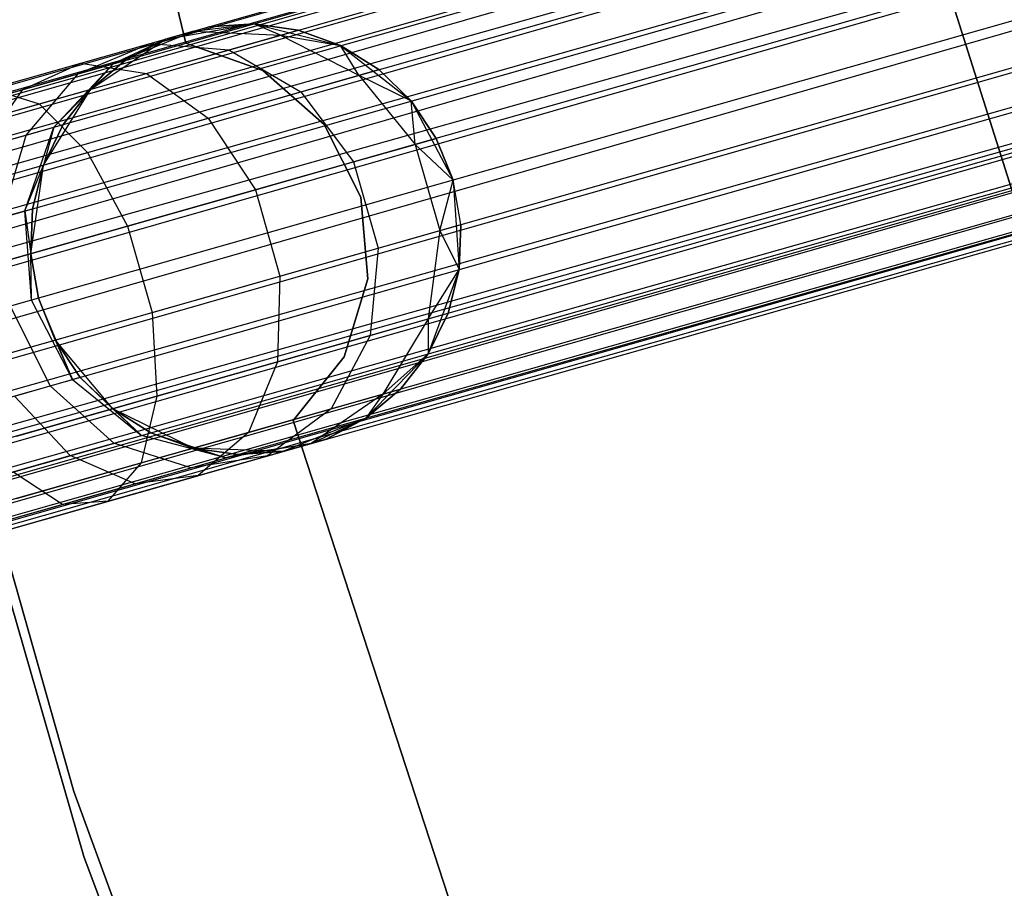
# Model space of a CAD drawing. Extents: x -189 to 189, y -189 to 189.
# Tile 97 of 256: x -59.16 to -54.59, y -19.57 to -15.54. Entities that reach past the tile are written whole.
import ezdxf

# ---------------------------------------------------------------- set-up
doc = ezdxf.new("R2010")
doc.units = 0
doc.header["$LTSCALE"] = 25.4
doc.layers.get('0').update_dxf_attribs({"linetype": 'CONTINUOUS'})

# ---------------------------------------------------------------- blocks, each defined once
blk = doc.blocks.new('CAMELEON-KENAI-C-12244_STL')
at = {"color": 0}
for p, q in [((-162.3032, -45.1718, -9.3955), (-41.8426, -10.8978, -9.3955)), ((-162.3032, -45.1718, -9.3955), (-41.8426, -10.8978, -9.3955)), ((-162.2913, -45.2136, -9.809), (-41.8426, -10.8978, -9.6045)), ((-162.2913, -45.2136, -9.809), (-41.8426, -10.8978, -9.3955)), ((-162.2913, -45.2136, -9.809), (-41.8426, -10.8978, -9.6045)), ((-162.2913, -45.2136, -9.809), (-41.8426, -10.8978, -9.3955)), ((-162.3032, -45.1718, -9.3955), (-41.8307, -10.9396, -9.191)), ((-162.3032, -45.1718, -9.3955), (-41.8307, -10.9396, -9.191)), ((-162.2913, -45.2136, -9.809), (-41.8307, -10.9396, -9.809)), ((-162.2913, -45.2136, -9.809), (-41.8307, -10.9396, -9.809)), ((-162.2681, -45.2954, -9), (-41.8307, -10.9396, -9.191)), ((-162.2681, -45.2954, -9), (-41.8307, -10.9396, -9.191)), ((-162.2344, -45.4136, -10.1691), (-41.8307, -10.9396, -9.809)), ((-162.2344, -45.4136, -10.1691), (-41.8307, -10.9396, -9.809)), ((-162.2681, -45.2954, -9), (-41.8074, -11.0214, -9)), ((-162.2681, -45.2954, -9), (-41.8074, -11.0214, -9)), ((-162.2344, -45.4136, -10.1691), (-41.8074, -11.0214, -10)), ((-162.2344, -45.4136, -10.1691), (-41.8074, -11.0214, -10)), ((-41.7738, -11.1396, -8.8309), (-162.2681, -45.2954, -9)), ((-41.7738, -11.1396, -8.8309), (-162.2681, -45.2954, -9)), ((-162.2344, -45.4136, -10.1691), (-41.7738, -11.1396, -10.1691)), ((-162.2344, -45.4136, -10.1691), (-41.7738, -11.1396, -10.1691)), ((-162.1424, -45.7372, -10.4135), (-41.7738, -11.1396, -10.1691)), ((-162.1424, -45.7372, -10.4135), (-41.7738, -11.1396, -10.1691)), ((-41.7313, -11.289, -8.691), (-162.2681, -45.2954, -9)), ((-41.7313, -11.289, -8.691), (-162.2681, -45.2954, -9)), ((-162.1919, -45.563, -8.691), (-41.7313, -11.289, -8.691)), ((-162.1919, -45.563, -8.691), (-41.7313, -11.289, -8.691)), ((-162.1424, -45.7372, -10.4135), (-41.7313, -11.289, -10.309)), ((-162.1424, -45.7372, -10.4135), (-41.7313, -11.289, -10.309)), ((-41.6817, -11.4632, -8.5864), (-162.1919, -45.563, -8.691)), ((-41.6817, -11.4632, -8.5864), (-162.1919, -45.563, -8.691)), ((-162.1424, -45.7372, -10.4135), (-41.6817, -11.4632, -10.4135)), ((-162.1424, -45.7372, -10.4135), (-41.6817, -11.4632, -10.4135)), ((-41.6817, -11.4632, -10.4135), (-162.0311, -46.1284, -10.5)), ((-41.6817, -11.4632, -10.4135), (-162.0311, -46.1284, -10.5)), ((-41.6273, -11.6544, -8.5219), (-162.1919, -45.563, -8.691)), ((-41.6273, -11.6544, -8.5219), (-162.1919, -45.563, -8.691)), ((-41.6273, -11.6544, -8.5219), (-162.088, -45.9284, -8.5219)), ((-41.6273, -11.6544, -8.5219), (-162.088, -45.9284, -8.5219)), ((-41.6273, -11.6544, -10.4781), (-162.0311, -46.1284, -10.5)), ((-41.6273, -11.6544, -10.4781), (-162.0311, -46.1284, -10.5)), ((-41.5704, -11.8544, -8.5), (-162.0311, -46.1284, -8.5)), ((-41.5704, -11.8544, -8.5), (-162.0311, -46.1284, -8.5)), ((-41.5704, -11.8544, -10.5), (-162.0311, -46.1284, -10.5)), ((-41.5704, -11.8544, -10.5), (-162.0311, -46.1284, -10.5)), ((-41.5704, -11.8544, -10.5), (-161.9198, -46.5196, -10.4135)), ((-41.5704, -11.8544, -10.5), (-161.9198, -46.5196, -10.4135)), ((-161.9742, -46.3283, -8.5219), (-41.5135, -12.0543, -8.5219)), ((-161.9742, -46.3283, -8.5219), (-41.5135, -12.0543, -8.5219)), ((-41.5135, -12.0543, -10.4781), (-161.9198, -46.5196, -10.4135)), ((-41.5135, -12.0543, -10.4781), (-161.9198, -46.5196, -10.4135)), ((-41.4591, -12.2456, -8.5864), (-161.9742, -46.3283, -8.5219)), ((-41.4591, -12.2456, -8.5864), (-161.9742, -46.3283, -8.5219)), ((-161.9198, -46.5196, -10.4135), (-41.4591, -12.2456, -10.4135)), ((-161.9198, -46.5196, -10.4135), (-41.4591, -12.2456, -10.4135)), ((-41.4096, -12.4197, -8.691), (-161.9742, -46.3283, -8.5219)), ((-41.4096, -12.4197, -8.691), (-161.9742, -46.3283, -8.5219)), ((-161.9198, -46.5196, -10.4135), (-41.4096, -12.4197, -10.309)), ((-161.9198, -46.5196, -10.4135), (-41.4096, -12.4197, -10.309)), ((-41.4096, -12.4197, -8.691), (-161.8702, -46.6937, -8.691)), ((-41.4096, -12.4197, -8.691), (-161.8702, -46.6937, -8.691)), ((-161.8277, -46.8431, -10.1691), (-41.4096, -12.4197, -10.309)), ((-161.8277, -46.8431, -10.1691), (-41.4096, -12.4197, -10.309)), ((-41.3671, -12.5691, -8.8309), (-161.8702, -46.6937, -8.691)), ((-41.3671, -12.5691, -8.8309), (-161.8702, -46.6937, -8.691)), ((-161.8277, -46.8431, -10.1691), (-41.3671, -12.5691, -10.1691)), ((-161.8277, -46.8431, -10.1691), (-41.3671, -12.5691, -10.1691)), ((-41.3671, -12.5691, -8.8309), (-161.7941, -46.9613, -9)), ((-41.3671, -12.5691, -8.8309), (-161.7941, -46.9613, -9)), ((-161.7708, -47.0431, -9.809), (-41.3671, -12.5691, -10.1691)), ((-161.7708, -47.0431, -9.809), (-41.3671, -12.5691, -10.1691)), ((-41.3334, -12.6873, -9), (-161.7941, -46.9613, -9)), ((-41.3334, -12.6873, -9), (-161.7941, -46.9613, -9)), ((-161.7708, -47.0431, -9.809), (-41.3334, -12.6873, -10)), ((-161.7708, -47.0431, -9.809), (-41.3334, -12.6873, -10)), ((-161.7941, -46.9613, -9), (-41.3102, -12.7691, -9.191)), ((-161.7941, -46.9613, -9), (-41.3102, -12.7691, -9.191)), ((-161.7708, -47.0431, -9.809), (-41.3102, -12.7691, -9.809)), ((-161.7708, -47.0431, -9.809), (-41.3102, -12.7691, -9.809)), ((-161.7589, -47.0849, -9.3955), (-41.3102, -12.7691, -9.809)), ((-161.7589, -47.0849, -9.3955), (-41.3102, -12.7691, -9.809)), ((-161.7941, -46.9613, -9), (-41.2983, -12.8109, -9.3955)), ((-161.7941, -46.9613, -9), (-41.2983, -12.8109, -9.3955)), ((-161.7589, -47.0849, -9.3955), (-41.2983, -12.8109, -9.3955)), ((-161.7589, -47.0849, -9.3955), (-41.2983, -12.8109, -9.6045)), ((-161.7589, -47.0849, -9.3955), (-41.2983, -12.8109, -9.3955)), ((-161.7589, -47.0849, -9.3955), (-41.2983, -12.8109, -9.6045)), ((-58.3917, -15.6516, -165), (-59.0562, -12.9176, -165)), ((-59.0562, -12.9176, -167), (-58.3917, -15.6516, -167)), ((-59.0562, -12.9176, -167), (-58.3917, -15.6516, -167)), ((-58.3917, -15.6516, -165), (-59.0562, -12.9176, -165)), ((-58.9106, -19.1248, -167), (-60.1746, -14.6678, -167)), ((-60.1746, -14.6678, -168), (-58.9106, -19.1248, -168)), ((-58.9106, -19.1248, -167), (-60.1746, -14.6678, -167)), ((-60.1746, -14.6678, -168), (-58.9106, -19.1248, -168)), ((-58.8646, -19.4263, -160.5), (-60.1647, -14.9177, -160.5)), ((-60.1647, -14.9177, -170), (-58.8646, -19.4263, -170)), ((-60.1647, -14.9177, -170), (-58.8646, -19.4263, -170)), ((-58.8646, -19.4263, -160.5), (-60.1647, -14.9177, -160.5)), ((-54.947, -15.1101, -167), (-53.6295, -19.2731, -167)), ((-53.6295, -19.2731, -165), (-54.947, -15.1101, -165)), ((-53.6295, -19.2731, -165), (-54.947, -15.1101, -165)), ((-54.947, -15.1101, -167), (-53.6295, -19.2731, -167)), ((-58.4865, -15.6334, -167), (-58.0769, -15.5621, -167)), ((-58.4865, -15.6334, -167), (-58.0769, -15.5621, -167)), ((-58.4865, -15.6334, -167), (-58.2855, -15.5762, -161.5)), ((-58.4865, -15.6334, -167), (-58.2855, -15.5762, -161.5)), ((-58.3544, -15.5958, -160.9553), (-58.0769, -15.5621, -161.5)), ((-58.3544, -15.5958, -160.9553), (-58.0769, -15.5621, -161.5)), ((-58.3544, -15.5958, -160.9553), (-58.2855, -15.5762, -161.5)), ((-58.3544, -15.5958, -160.9553), (-58.2855, -15.5762, -161.5)), ((-58.0769, -15.5621, -161.5), (-58.2855, -15.5762, -161.5)), ((-58.2855, -15.5762, -161.5), (-58.0769, -15.5621, -167)), ((-58.2855, -15.5762, -161.5), (-58.0769, -15.5621, -167)), ((-58.0769, -15.5621, -161.5), (-58.2855, -15.5762, -161.5)), ((-58.0769, -15.5621, -167), (-57.6736, -15.6635, -167)), ((-57.9519, -15.6149, -160.853), (-58.0769, -15.5621, -161.5)), ((-57.9519, -15.6149, -160.853), (-58.0769, -15.5621, -161.5)), ((-57.8699, -15.5916, -161.5), (-58.0769, -15.5621, -161.5)), ((-58.0769, -15.5621, -167), (-57.8699, -15.5916, -161.5)), ((-58.0769, -15.5621, -167), (-57.6736, -15.6635, -167)), ((-58.0769, -15.5621, -161.5), (-58.0769, -15.5621, -167)), ((-58.0769, -15.5621, -161.5), (-58.0769, -15.5621, -167)), ((-57.8699, -15.5916, -161.5), (-58.0769, -15.5621, -161.5)), ((-58.0769, -15.5621, -167), (-57.8699, -15.5916, -161.5)), ((-58.7267, -15.747, -161.0623), (-58.3544, -15.5958, -160.9553)), ((-58.7267, -15.747, -161.0623), (-58.3544, -15.5958, -160.9553)), ((-58.5567, -15.6534, -160.4477), (-58.3544, -15.5958, -160.9553)), ((-58.5567, -15.6534, -160.4477), (-58.3544, -15.5958, -160.9553)), ((-58.3544, -15.5958, -160.9553), (-58.4865, -15.6334, -161.5)), ((-58.3544, -15.5958, -160.9553), (-58.4865, -15.6334, -161.5)), ((-58.3544, -15.5958, -160.9553), (-57.9519, -15.6149, -160.853)), ((-58.3544, -15.5958, -160.9553), (-57.9519, -15.6149, -160.853)), ((-58.1921, -15.6832, -160.25), (-57.9519, -15.6149, -160.853)), ((-58.1921, -15.6832, -160.25), (-57.9519, -15.6149, -160.853)), ((-57.9519, -15.6149, -160.853), (-57.8699, -15.5916, -161.5)), ((-57.9519, -15.6149, -160.853), (-57.8699, -15.5916, -161.5)), ((-57.9519, -15.6149, -160.853), (-57.6736, -15.6635, -161.5)), ((-57.9519, -15.6149, -160.853), (-57.6736, -15.6635, -161.5)), ((-57.9519, -15.6149, -160.853), (-57.5886, -15.8008, -160.773)), ((-57.9519, -15.6149, -160.853), (-57.5886, -15.8008, -160.773)), ((-57.6736, -15.6635, -161.5), (-57.8699, -15.5916, -161.5)), ((-57.8699, -15.5916, -161.5), (-57.6736, -15.6635, -167)), ((-57.8699, -15.5916, -161.5), (-57.6736, -15.6635, -167)), ((-57.6736, -15.6635, -161.5), (-57.8699, -15.5916, -161.5)), ((-58.8892, -15.7932, -160.6545), (-58.5567, -15.6534, -160.4477)), ((-58.8892, -15.7932, -160.6545), (-58.5567, -15.6534, -160.4477)), ((-58.8783, -15.7449, -160.0119), (-58.5567, -15.6534, -160.4477)), ((-58.8783, -15.7449, -160.0119), (-58.5567, -15.6534, -160.4477)), ((-58.8317, -15.8652, -167), (-58.4865, -15.6334, -167)), ((-58.8317, -15.8652, -167), (-58.4865, -15.6334, -167)), ((-58.7267, -15.747, -161.0623), (-58.4865, -15.6334, -161.5)), ((-58.7267, -15.747, -161.0623), (-58.4865, -15.6334, -161.5)), ((-58.4865, -15.6334, -161.5), (-58.6713, -15.7312, -161.5)), ((-58.6713, -15.7312, -161.5), (-58.4865, -15.6334, -167)), ((-58.6713, -15.7312, -161.5), (-58.4865, -15.6334, -167)), ((-58.4865, -15.6334, -161.5), (-58.6713, -15.7312, -161.5)), ((-58.5567, -15.6534, -160.4477), (-58.1921, -15.6832, -160.25)), ((-58.5567, -15.6534, -160.4477), (-58.1921, -15.6832, -160.25)), ((-58.4865, -15.6334, -161.5), (-58.4865, -15.6334, -167)), ((-58.4865, -15.6334, -161.5), (-58.4865, -15.6334, -167)), ((-58.0344, -15.7782, -165), (-58.3917, -15.6516, -165)), ((-58.3917, -15.6516, -165), (-58.3917, -15.6516, -167)), ((-58.3917, -15.6516, -167), (-58.0344, -15.7782, -167)), ((-58.3917, -15.6516, -165), (-58.3917, -15.6516, -167)), ((-58.3917, -15.6516, -167), (-58.0344, -15.7782, -167)), ((-58.0344, -15.7782, -165), (-58.3917, -15.6516, -165)), ((-57.6736, -15.6635, -167), (-57.3465, -15.9202, -167)), ((-57.5886, -15.8008, -160.773), (-57.6736, -15.6635, -161.5)), ((-57.5886, -15.8008, -160.773), (-57.6736, -15.6635, -161.5)), ((-57.4966, -15.7746, -161.5), (-57.6736, -15.6635, -161.5)), ((-57.6736, -15.6635, -167), (-57.4966, -15.7746, -161.5)), ((-57.6736, -15.6635, -167), (-57.3465, -15.9202, -167)), ((-57.6736, -15.6635, -161.5), (-57.6736, -15.6635, -167)), ((-57.6736, -15.6635, -161.5), (-57.6736, -15.6635, -167)), ((-57.4966, -15.7746, -161.5), (-57.6736, -15.6635, -161.5)), ((-57.6736, -15.6635, -167), (-57.4966, -15.7746, -161.5)), ((-58.5742, -15.792, -159.7322), (-58.1921, -15.6832, -160.25)), ((-58.5742, -15.792, -159.7322), (-58.1921, -15.6832, -160.25)), ((-58.1921, -15.6832, -160.25), (-57.8585, -15.8776, -160.0955)), ((-58.1921, -15.6832, -160.25), (-57.8585, -15.8776, -160.0955)), ((-59.2976, -15.8642, -159.6774), (-58.8783, -15.7449, -160.0119)), ((-59.2976, -15.8642, -159.6774), (-58.8783, -15.7449, -160.0119)), ((-59.1477, -15.8667, -160.3043), (-58.8783, -15.7449, -160.0119)), ((-59.1477, -15.8667, -160.3043), (-58.8783, -15.7449, -160.0119)), ((-59.0044, -16.0421, -161.1555), (-58.7267, -15.747, -161.0623)), ((-59.0044, -16.0421, -161.1555), (-58.7267, -15.747, -161.0623)), ((-58.8892, -15.7932, -160.6545), (-58.7267, -15.747, -161.0623)), ((-58.8892, -15.7932, -160.6545), (-58.7267, -15.747, -161.0623)), ((-58.8783, -15.7449, -160.0119), (-58.5742, -15.792, -159.7322)), ((-58.8783, -15.7449, -160.0119), (-58.5742, -15.792, -159.7322)), ((-58.6713, -15.7312, -161.5), (-58.8317, -15.8652, -161.5)), ((-58.8317, -15.8652, -167), (-58.6713, -15.7312, -161.5)), ((-58.6713, -15.7312, -161.5), (-58.8317, -15.8652, -161.5)), ((-58.8317, -15.8652, -167), (-58.6713, -15.7312, -161.5)), ((-58.7267, -15.747, -161.0623), (-58.8317, -15.8652, -161.5)), ((-58.7267, -15.747, -161.0623), (-58.8317, -15.8652, -161.5)), ((-58.7267, -15.747, -161.0623), (-58.6713, -15.7312, -161.5)), ((-58.7267, -15.747, -161.0623), (-58.6713, -15.7312, -161.5)), ((-59.1477, -15.8667, -160.3043), (-58.8892, -15.7932, -160.6545)), ((-59.1477, -15.8667, -160.3043), (-58.8892, -15.7932, -160.6545)), ((-59.1323, -16.0785, -160.8346), (-58.8892, -15.7932, -160.6545)), ((-59.1323, -16.0785, -160.8346), (-58.8892, -15.7932, -160.6545)), ((-59.0722, -15.9337, -159.3349), (-58.5742, -15.792, -159.7322)), ((-59.0722, -15.9337, -159.3349), (-58.5742, -15.792, -159.7322)), ((-58.5742, -15.792, -159.7322), (-58.2879, -15.9998, -159.5137)), ((-58.5742, -15.792, -159.7322), (-58.2879, -15.9998, -159.5137)), ((-57.75, -16.0287, -165), (-58.0344, -15.7782, -165)), ((-58.0344, -15.7782, -165), (-58.0344, -15.7782, -167)), ((-58.0344, -15.7782, -167), (-57.75, -16.0287, -167)), ((-58.0344, -15.7782, -165), (-58.0344, -15.7782, -167)), ((-58.0344, -15.7782, -167), (-57.75, -16.0287, -167)), ((-57.75, -16.0287, -165), (-58.0344, -15.7782, -165)), ((-57.8585, -15.8776, -160.0955), (-57.5886, -15.8008, -160.773)), ((-57.8585, -15.8776, -160.0955), (-57.5886, -15.8008, -160.773)), ((-57.5886, -15.8008, -160.773), (-57.4966, -15.7746, -161.5)), ((-57.5886, -15.8008, -160.773), (-57.4966, -15.7746, -161.5)), ((-57.5886, -15.8008, -160.773), (-57.3465, -15.9202, -161.5)), ((-57.5886, -15.8008, -160.773), (-57.3465, -15.9202, -161.5)), ((-57.5886, -15.8008, -160.773), (-57.3275, -16.1215, -160.7292)), ((-57.5886, -15.8008, -160.773), (-57.3275, -16.1215, -160.7292)), ((-57.3465, -15.9202, -161.5), (-57.4966, -15.7746, -161.5)), ((-57.4966, -15.7746, -161.5), (-57.3465, -15.9202, -167)), ((-57.4966, -15.7746, -161.5), (-57.3465, -15.9202, -167)), ((-57.3465, -15.9202, -161.5), (-57.4966, -15.7746, -161.5)), ((-59.4845, -15.9626, -160.0356), (-59.1477, -15.8667, -160.3043)), ((-59.4845, -15.9626, -160.0356), (-59.1477, -15.8667, -160.3043)), ((-59.3357, -16.1364, -160.5589), (-59.1477, -15.8667, -160.3043)), ((-59.3357, -16.1364, -160.5589), (-59.1477, -15.8667, -160.3043)), ((-59.2976, -15.8642, -159.6774), (-59.0722, -15.9337, -159.3349)), ((-59.2976, -15.8642, -159.6774), (-59.0722, -15.9337, -159.3349)), ((-59.0528, -16.2174, -167), (-58.8317, -15.8652, -167)), ((-59.0528, -16.2174, -167), (-58.8317, -15.8652, -167)), ((-59.0044, -16.0421, -161.1555), (-58.8317, -15.8652, -161.5)), ((-59.0044, -16.0421, -161.1555), (-58.8317, -15.8652, -161.5)), ((-58.8317, -15.8652, -161.5), (-58.9608, -16.0297, -161.5)), ((-58.9608, -16.0297, -161.5), (-58.8317, -15.8652, -167)), ((-58.9608, -16.0297, -161.5), (-58.8317, -15.8652, -167)), ((-58.8317, -15.8652, -161.5), (-58.9608, -16.0297, -161.5)), ((-58.8317, -15.8652, -161.5), (-58.8317, -15.8652, -167)), ((-58.8317, -15.8652, -161.5), (-58.8317, -15.8652, -167)), ((-58.2879, -15.9998, -159.5137), (-57.8585, -15.8776, -160.0955)), ((-58.2879, -15.9998, -159.5137), (-57.8585, -15.8776, -160.0955)), ((-57.8585, -15.8776, -160.0955), (-57.6137, -16.2029, -160.0109)), ((-57.8585, -15.8776, -160.0955), (-57.6137, -16.2029, -160.0109)), ((-59.6521, -16.0987, -159.0852), (-59.0722, -15.9337, -159.3349)), ((-59.6521, -16.0987, -159.0852), (-59.0722, -15.9337, -159.3349)), ((-59.0722, -15.9337, -159.3349), (-58.8475, -16.159, -159.0673)), ((-59.0722, -15.9337, -159.3349), (-58.8475, -16.159, -159.0673)), ((-57.3465, -15.9202, -167), (-57.152, -16.2877, -167)), ((-57.3275, -16.1215, -160.7292), (-57.3465, -15.9202, -161.5)), ((-57.3275, -16.1215, -160.7292), (-57.3465, -15.9202, -161.5)), ((-57.2299, -16.0937, -161.5), (-57.3465, -15.9202, -161.5)), ((-57.3465, -15.9202, -167), (-57.152, -16.2877, -167)), ((-57.3465, -15.9202, -167), (-57.2299, -16.0937, -161.5)), ((-57.3465, -15.9202, -161.5), (-57.3465, -15.9202, -167)), ((-57.3465, -15.9202, -161.5), (-57.3465, -15.9202, -167)), ((-57.2299, -16.0937, -161.5), (-57.3465, -15.9202, -161.5)), ((-57.3465, -15.9202, -167), (-57.2299, -16.0937, -161.5)), ((-58.9608, -16.0297, -161.5), (-59.0528, -16.2174, -161.5)), ((-59.0528, -16.2174, -167), (-58.9608, -16.0297, -161.5)), ((-58.9608, -16.0297, -161.5), (-59.0528, -16.2174, -161.5)), ((-59.0528, -16.2174, -167), (-58.9608, -16.0297, -161.5)), ((-59.0044, -16.0421, -161.1555), (-58.9608, -16.0297, -161.5)), ((-59.0044, -16.0421, -161.1555), (-58.9608, -16.0297, -161.5)), ((-58.8475, -16.159, -159.0673), (-58.2879, -15.9998, -159.5137)), ((-58.8475, -16.159, -159.0673), (-58.2879, -15.9998, -159.5137)), ((-58.2879, -15.9998, -159.5137), (-58.0689, -16.3324, -159.3941)), ((-58.2879, -15.9998, -159.5137), (-58.0689, -16.3324, -159.3941)), ((-57.5792, -16.3671, -165), (-57.75, -16.0287, -165)), ((-57.75, -16.0287, -165), (-57.75, -16.0287, -167)), ((-57.75, -16.0287, -167), (-57.5792, -16.3671, -167)), ((-57.75, -16.0287, -165), (-57.75, -16.0287, -167)), ((-57.75, -16.0287, -167), (-57.5792, -16.3671, -167)), ((-57.5792, -16.3671, -165), (-57.75, -16.0287, -165)), ((-59.3357, -16.1364, -160.5589), (-59.1323, -16.0785, -160.8346)), ((-59.3357, -16.1364, -160.5589), (-59.1323, -16.0785, -160.8346)), ((-59.2438, -16.46, -160.9568), (-59.1323, -16.0785, -160.8346)), ((-59.2438, -16.46, -160.9568), (-59.1323, -16.0785, -160.8346)), ((-59.1394, -16.4303, -161.2188), (-59.0044, -16.0421, -161.1555)), ((-59.1394, -16.4303, -161.2188), (-59.0044, -16.0421, -161.1555)), ((-59.1323, -16.0785, -160.8346), (-59.0044, -16.0421, -161.1555)), ((-59.1323, -16.0785, -160.8346), (-59.0044, -16.0421, -161.1555)), ((-59.0044, -16.0421, -161.1555), (-59.0528, -16.2174, -161.5)), ((-59.0044, -16.0421, -161.1555), (-59.0528, -16.2174, -161.5)), ((-57.6137, -16.2029, -160.0109), (-57.3275, -16.1215, -160.7292)), ((-57.6137, -16.2029, -160.0109), (-57.3275, -16.1215, -160.7292)), ((-57.3275, -16.1215, -160.7292), (-57.2299, -16.0937, -161.5)), ((-57.3275, -16.1215, -160.7292), (-57.2299, -16.0937, -161.5)), ((-57.3275, -16.1215, -160.7292), (-57.152, -16.2877, -161.5)), ((-57.3275, -16.1215, -160.7292), (-57.152, -16.2877, -161.5)), ((-57.3275, -16.1215, -160.7292), (-57.2137, -16.5214, -160.7292)), ((-57.3275, -16.1215, -160.7292), (-57.2137, -16.5214, -160.7292)), ((-57.152, -16.2877, -161.5), (-57.2299, -16.0937, -161.5)), ((-57.2299, -16.0937, -161.5), (-57.152, -16.2877, -167)), ((-57.152, -16.2877, -161.5), (-57.2299, -16.0937, -161.5)), ((-57.2299, -16.0937, -161.5), (-57.152, -16.2877, -167)), ((-59.4991, -16.3444, -158.7867), (-58.8475, -16.159, -159.0673)), ((-59.4991, -16.3444, -158.7867), (-58.8475, -16.159, -159.0673)), ((-58.8475, -16.159, -159.0673), (-58.6622, -16.5012, -158.9209)), ((-58.8475, -16.159, -159.0673), (-58.6622, -16.5012, -158.9209)), ((-59.1394, -16.4303, -161.2188), (-59.0528, -16.2174, -161.5)), ((-59.1394, -16.4303, -161.2188), (-59.0528, -16.2174, -161.5)), ((-59.1115, -16.6291, -167), (-59.0528, -16.2174, -167)), ((-59.1115, -16.6291, -167), (-59.0528, -16.2174, -167)), ((-59.0528, -16.2174, -161.5), (-59.1038, -16.4202, -161.5)), ((-59.1038, -16.4202, -161.5), (-59.0528, -16.2174, -167)), ((-59.1038, -16.4202, -161.5), (-59.0528, -16.2174, -167)), ((-59.0528, -16.2174, -161.5), (-59.1038, -16.4202, -161.5)), ((-59.0528, -16.2174, -161.5), (-59.0528, -16.2174, -167)), ((-59.0528, -16.2174, -161.5), (-59.0528, -16.2174, -167)), ((-58.0689, -16.3324, -159.3941), (-57.6137, -16.2029, -160.0109)), ((-58.0689, -16.3324, -159.3941), (-57.6137, -16.2029, -160.0109)), ((-57.6137, -16.2029, -160.0109), (-57.4999, -16.6029, -160.0109)), ((-57.6137, -16.2029, -160.0109), (-57.4999, -16.6029, -160.0109)), ((-57.2137, -16.5214, -160.7292), (-57.152, -16.2877, -161.5)), ((-57.2137, -16.5214, -160.7292), (-57.152, -16.2877, -161.5)), ((-57.152, -16.2877, -167), (-57.1239, -16.7026, -167)), ((-57.1161, -16.4937, -161.5), (-57.152, -16.2877, -161.5)), ((-57.152, -16.2877, -161.5), (-57.152, -16.2877, -167)), ((-57.152, -16.2877, -161.5), (-57.152, -16.2877, -167)), ((-57.1161, -16.4937, -161.5), (-57.152, -16.2877, -161.5)), ((-57.1161, -16.4937, -161.5), (-57.152, -16.2877, -167)), ((-57.1161, -16.4937, -161.5), (-57.152, -16.2877, -167)), ((-57.152, -16.2877, -167), (-57.1239, -16.7026, -167)), ((-58.6622, -16.5012, -158.9209), (-58.0689, -16.3324, -159.3941)), ((-58.6622, -16.5012, -158.9209), (-58.0689, -16.3324, -159.3941)), ((-58.0689, -16.3324, -159.3941), (-57.9551, -16.7324, -159.3941)), ((-58.0689, -16.3324, -159.3941), (-57.9551, -16.7324, -159.3941)), ((-57.5466, -16.7447, -165), (-57.5792, -16.3671, -165)), ((-57.5792, -16.3671, -165), (-57.5792, -16.3671, -167)), ((-57.5792, -16.3671, -167), (-57.5466, -16.7447, -167)), ((-57.5792, -16.3671, -165), (-57.5792, -16.3671, -167)), ((-57.5792, -16.3671, -167), (-57.5466, -16.7447, -167)), ((-57.5466, -16.7447, -165), (-57.5792, -16.3671, -165)), ((-59.2438, -16.46, -160.9568), (-59.1394, -16.4303, -161.2188)), ((-59.2438, -16.46, -160.9568), (-59.1394, -16.4303, -161.2188)), ((-59.1394, -16.4303, -161.2188), (-59.1038, -16.4202, -161.5)), ((-59.1394, -16.4303, -161.2188), (-59.1038, -16.4202, -161.5)), ((-59.1084, -16.8444, -161.2412), (-59.1394, -16.4303, -161.2188)), ((-59.1394, -16.4303, -161.2188), (-59.1115, -16.6291, -161.5)), ((-59.1394, -16.4303, -161.2188), (-59.1115, -16.6291, -161.5)), ((-59.1084, -16.8444, -161.2412), (-59.1394, -16.4303, -161.2188)), ((-59.1038, -16.4202, -161.5), (-59.1115, -16.6291, -161.5)), ((-59.1115, -16.6291, -167), (-59.1038, -16.4202, -161.5)), ((-59.1038, -16.4202, -161.5), (-59.1115, -16.6291, -161.5)), ((-59.1115, -16.6291, -167), (-59.1038, -16.4202, -161.5)), ((-59.353, -16.6978, -158.6233), (-58.6622, -16.5012, -158.9209)), ((-59.353, -16.6978, -158.6233), (-58.6622, -16.5012, -158.9209)), ((-58.6622, -16.5012, -158.9209), (-58.5484, -16.9012, -158.9209)), ((-58.6622, -16.5012, -158.9209), (-58.5484, -16.9012, -158.9209)), ((-57.4999, -16.6029, -160.0109), (-57.2137, -16.5214, -160.7292)), ((-57.4999, -16.6029, -160.0109), (-57.2137, -16.5214, -160.7292)), ((-57.2137, -16.5214, -160.7292), (-57.2669, -16.9315, -160.773)), ((-57.2137, -16.5214, -160.7292), (-57.2669, -16.9315, -160.773)), ((-57.2137, -16.5214, -160.7292), (-57.1161, -16.4937, -161.5)), ((-57.2137, -16.5214, -160.7292), (-57.1161, -16.4937, -161.5)), ((-57.2137, -16.5214, -160.7292), (-57.1239, -16.7026, -161.5)), ((-57.2137, -16.5214, -160.7292), (-57.1239, -16.7026, -161.5)), ((-57.1239, -16.7026, -161.5), (-57.1161, -16.4937, -161.5)), ((-57.1161, -16.4937, -161.5), (-57.1239, -16.7026, -167)), ((-57.1161, -16.4937, -161.5), (-57.1239, -16.7026, -167)), ((-57.1239, -16.7026, -161.5), (-57.1161, -16.4937, -161.5)), ((-57.9551, -16.7324, -159.3941), (-57.4999, -16.6029, -160.0109)), ((-57.9551, -16.7324, -159.3941), (-57.4999, -16.6029, -160.0109)), ((-57.4999, -16.6029, -160.0109), (-57.5368, -17.0083, -160.0955)), ((-57.4999, -16.6029, -160.0109), (-57.5368, -17.0083, -160.0955)), ((-59.0757, -16.835, -167), (-59.1115, -16.6291, -167)), ((-59.1084, -16.8444, -161.2412), (-59.1115, -16.6291, -161.5)), ((-59.1115, -16.6291, -161.5), (-59.0757, -16.835, -161.5)), ((-59.1084, -16.8444, -161.2412), (-59.1115, -16.6291, -161.5)), ((-59.1115, -16.6291, -161.5), (-59.0757, -16.835, -161.5)), ((-59.1115, -16.6291, -161.5), (-59.1115, -16.6291, -167)), ((-59.0757, -16.835, -167), (-59.1115, -16.6291, -167)), ((-59.1115, -16.6291, -161.5), (-59.1115, -16.6291, -167)), ((-57.1239, -16.7026, -167), (-57.2669, -17.093, -167)), ((-57.2669, -16.9315, -160.773), (-57.1239, -16.7026, -161.5)), ((-57.2669, -16.9315, -160.773), (-57.1239, -16.7026, -161.5)), ((-57.1239, -16.7026, -167), (-57.2669, -17.093, -167)), ((-57.1748, -16.9053, -161.5), (-57.1239, -16.7026, -161.5)), ((-57.1239, -16.7026, -167), (-57.1748, -16.9053, -161.5)), ((-57.1748, -16.9053, -161.5), (-57.1239, -16.7026, -161.5)), ((-57.1239, -16.7026, -167), (-57.1748, -16.9053, -161.5)), ((-57.1239, -16.7026, -161.5), (-57.1239, -16.7026, -167)), ((-57.1239, -16.7026, -161.5), (-57.1239, -16.7026, -167)), ((-58.5484, -16.9012, -158.9209), (-57.9551, -16.7324, -159.3941)), ((-58.5484, -16.9012, -158.9209), (-57.9551, -16.7324, -159.3941)), ((-57.9551, -16.7324, -159.3941), (-57.9662, -17.1305, -159.5137)), ((-57.9551, -16.7324, -159.3941), (-57.9662, -17.1305, -159.5137)), ((-57.6568, -17.1073, -165), (-57.5466, -16.7447, -165)), ((-57.5466, -16.7447, -167), (-57.6568, -17.1073, -167)), ((-57.5466, -16.7447, -167), (-57.6568, -17.1073, -167)), ((-57.6568, -17.1073, -165), (-57.5466, -16.7447, -165)), ((-57.5466, -16.7447, -165), (-57.5466, -16.7447, -167)), ((-57.5466, -16.7447, -165), (-57.5466, -16.7447, -167)), ((-59.1084, -16.8444, -161.2412), (-59.2045, -16.8717, -161)), ((-59.1084, -16.8444, -161.2412), (-59.2045, -16.8717, -161)), ((-59.0757, -16.835, -161.5), (-59.1084, -16.8444, -161.2412)), ((-59.0757, -16.835, -161.5), (-59.1084, -16.8444, -161.2412)), ((-58.9168, -17.2127, -161.2188), (-59.1084, -16.8444, -161.2412)), ((-58.9168, -17.2127, -161.2188), (-59.1084, -16.8444, -161.2412)), ((-58.9977, -17.029, -167), (-59.0757, -16.835, -167)), ((-59.0757, -16.835, -161.5), (-58.9977, -17.029, -161.5)), ((-58.9168, -17.2127, -161.2188), (-59.0757, -16.835, -161.5)), ((-58.9168, -17.2127, -161.2188), (-59.0757, -16.835, -161.5)), ((-59.0757, -16.835, -161.5), (-58.9977, -17.029, -161.5)), ((-59.0757, -16.835, -161.5), (-59.0757, -16.835, -167)), ((-58.9977, -17.029, -167), (-59.0757, -16.835, -167)), ((-59.0757, -16.835, -161.5), (-59.0757, -16.835, -167)), ((-59.2392, -17.0977, -158.6233), (-58.5484, -16.9012, -158.9209)), ((-59.2392, -17.0977, -158.6233), (-58.5484, -16.9012, -158.9209)), ((-59.0212, -17.2424, -160.9568), (-59.2045, -16.8717, -161)), ((-59.0212, -17.2424, -160.9568), (-59.2045, -16.8717, -161)), ((-58.5484, -16.9012, -158.9209), (-58.5257, -17.2897, -159.0673)), ((-58.5484, -16.9012, -158.9209), (-58.5257, -17.2897, -159.0673)), ((-57.5368, -17.0083, -160.0955), (-57.2669, -16.9315, -160.773)), ((-57.5368, -17.0083, -160.0955), (-57.2669, -16.9315, -160.773)), ((-57.2669, -16.9315, -160.773), (-57.4779, -17.2808, -160.853)), ((-57.2669, -16.9315, -160.773), (-57.4779, -17.2808, -160.853)), ((-57.2669, -16.9315, -160.773), (-57.1748, -16.9053, -161.5)), ((-57.2669, -16.9315, -160.773), (-57.1748, -16.9053, -161.5)), ((-57.2669, -17.093, -161.5), (-57.1748, -16.9053, -161.5)), ((-57.1748, -16.9053, -161.5), (-57.2669, -17.093, -167)), ((-57.1748, -16.9053, -161.5), (-57.2669, -17.093, -167)), ((-57.2669, -17.093, -161.5), (-57.1748, -16.9053, -161.5)), ((-57.2669, -16.9315, -160.773), (-57.2669, -17.093, -161.5)), ((-57.2669, -16.9315, -160.773), (-57.2669, -17.093, -161.5)), ((-58.7311, -17.3481, -167), (-58.9977, -17.029, -167)), ((-58.9977, -17.029, -161.5), (-58.9168, -17.2127, -161.2188)), ((-58.9977, -17.029, -161.5), (-58.9168, -17.2127, -161.2188)), ((-58.9977, -17.029, -161.5), (-58.8812, -17.2026, -161.5)), ((-58.8812, -17.2026, -161.5), (-58.9977, -17.029, -167)), ((-58.7311, -17.3481, -167), (-58.9977, -17.029, -167)), ((-58.8812, -17.2026, -161.5), (-58.9977, -17.029, -167)), ((-58.9977, -17.029, -161.5), (-58.8812, -17.2026, -161.5)), ((-58.9977, -17.029, -161.5), (-58.9977, -17.029, -167)), ((-58.9977, -17.029, -161.5), (-58.9977, -17.029, -167)), ((-57.9662, -17.1305, -159.5137), (-57.5368, -17.0083, -160.0955)), ((-57.9662, -17.1305, -159.5137), (-57.5368, -17.0083, -160.0955)), ((-57.5368, -17.0083, -160.0955), (-57.7181, -17.3492, -160.25)), ((-57.5368, -17.0083, -160.0955), (-57.7181, -17.3492, -160.25)), ((-58.5257, -17.2897, -159.0673), (-57.9662, -17.1305, -159.5137)), ((-58.5257, -17.2897, -159.0673), (-57.9662, -17.1305, -159.5137)), ((-57.9662, -17.1305, -159.5137), (-58.1002, -17.4579, -159.7322)), ((-57.9662, -17.1305, -159.5137), (-58.1002, -17.4579, -159.7322)), ((-57.8942, -17.4029, -165), (-57.6568, -17.1073, -165)), ((-57.6568, -17.1073, -167), (-57.8942, -17.4029, -167)), ((-57.6568, -17.1073, -167), (-57.8942, -17.4029, -167)), ((-57.8942, -17.4029, -165), (-57.6568, -17.1073, -165)), ((-57.6568, -17.1073, -165), (-57.6568, -17.1073, -167)), ((-57.6568, -17.1073, -165), (-57.6568, -17.1073, -167)), ((-57.2669, -17.093, -167), (-57.5563, -17.3916, -167)), ((-57.2669, -17.093, -167), (-57.5563, -17.3916, -167)), ((-57.4779, -17.2808, -160.853), (-57.2669, -17.093, -161.5)), ((-57.4779, -17.2808, -160.853), (-57.2669, -17.093, -161.5)), ((-57.3959, -17.2575, -161.5), (-57.2669, -17.093, -161.5)), ((-57.2669, -17.093, -167), (-57.3959, -17.2575, -161.5)), ((-57.3959, -17.2575, -161.5), (-57.2669, -17.093, -161.5)), ((-57.2669, -17.093, -167), (-57.3959, -17.2575, -161.5)), ((-57.2669, -17.093, -161.5), (-57.2669, -17.093, -167)), ((-57.2669, -17.093, -161.5), (-57.2669, -17.093, -167)), ((-59.0212, -17.2424, -160.9568), (-58.9168, -17.2127, -161.2188)), ((-59.0212, -17.2424, -160.9568), (-58.9168, -17.2127, -161.2188)), ((-58.8812, -17.2026, -161.5), (-58.9168, -17.2127, -161.2188)), ((-58.8812, -17.2026, -161.5), (-58.9168, -17.2127, -161.2188)), ((-58.9168, -17.2127, -161.2188), (-58.5977, -17.4717, -161.1555)), ((-58.9168, -17.2127, -161.2188), (-58.5977, -17.4717, -161.1555)), ((-58.8812, -17.2026, -161.5), (-58.5977, -17.4717, -161.1555)), ((-58.8812, -17.2026, -161.5), (-58.5977, -17.4717, -161.1555)), ((-58.8812, -17.2026, -161.5), (-58.7311, -17.3481, -161.5)), ((-58.7311, -17.3481, -167), (-58.8812, -17.2026, -161.5)), ((-58.8812, -17.2026, -161.5), (-58.7311, -17.3481, -161.5)), ((-58.7311, -17.3481, -167), (-58.8812, -17.2026, -161.5)), ((-59.1873, -17.2897, -160.7318), (-59.0212, -17.2424, -160.9568)), ((-59.1873, -17.2897, -160.7318), (-59.0212, -17.2424, -160.9568)), ((-58.7255, -17.5081, -160.8346), (-59.0212, -17.2424, -160.9568)), ((-58.7255, -17.5081, -160.8346), (-59.0212, -17.2424, -160.9568)), ((-57.5563, -17.3916, -161.5), (-57.3959, -17.2575, -161.5)), ((-57.3959, -17.2575, -161.5), (-57.5563, -17.3916, -167)), ((-57.3959, -17.2575, -161.5), (-57.5563, -17.3916, -167)), ((-57.5563, -17.3916, -161.5), (-57.3959, -17.2575, -161.5)), ((-57.4779, -17.2808, -160.853), (-57.3959, -17.2575, -161.5)), ((-57.4779, -17.2808, -160.853), (-57.3959, -17.2575, -161.5)), ((-58.929, -17.5659, -160.5589), (-59.1873, -17.2897, -160.7318)), ((-58.929, -17.5659, -160.5589), (-59.1873, -17.2897, -160.7318)), ((-59.1774, -17.4751, -158.7867), (-58.5257, -17.2897, -159.0673)), ((-59.1774, -17.4751, -158.7867), (-58.5257, -17.2897, -159.0673)), ((-58.5257, -17.2897, -159.0673), (-58.5982, -17.5996, -159.3349)), ((-58.5257, -17.2897, -159.0673), (-58.5982, -17.5996, -159.3349)), ((-57.4779, -17.2808, -160.853), (-57.8101, -17.5089, -160.9553)), ((-57.4779, -17.2808, -160.853), (-57.8101, -17.5089, -160.9553)), ((-57.7181, -17.3492, -160.25), (-57.4779, -17.2808, -160.853)), ((-57.7181, -17.3492, -160.25), (-57.4779, -17.2808, -160.853)), ((-57.4779, -17.2808, -160.853), (-57.5563, -17.3916, -161.5)), ((-57.4779, -17.2808, -160.853), (-57.5563, -17.3916, -161.5)), ((-58.3577, -17.5312, -167), (-58.7311, -17.3481, -167)), ((-58.7311, -17.3481, -161.5), (-58.5977, -17.4717, -161.1555)), ((-58.7311, -17.3481, -161.5), (-58.5977, -17.4717, -161.1555)), ((-58.7311, -17.3481, -161.5), (-58.5541, -17.4593, -161.5)), ((-58.5541, -17.4593, -161.5), (-58.7311, -17.3481, -167)), ((-58.3577, -17.5312, -167), (-58.7311, -17.3481, -167)), ((-58.5541, -17.4593, -161.5), (-58.7311, -17.3481, -167)), ((-58.7311, -17.3481, -161.5), (-58.5541, -17.4593, -161.5)), ((-58.7311, -17.3481, -161.5), (-58.7311, -17.3481, -167)), ((-58.7311, -17.3481, -161.5), (-58.7311, -17.3481, -167)), ((-58.1002, -17.4579, -159.7322), (-57.7181, -17.3492, -160.25)), ((-58.1002, -17.4579, -159.7322), (-57.7181, -17.3492, -160.25)), ((-57.7181, -17.3492, -160.25), (-58.0123, -17.5665, -160.4477)), ((-57.7181, -17.3492, -160.25), (-58.0123, -17.5665, -160.4477)), ((-57.5563, -17.3916, -167), (-57.9422, -17.5465, -167)), ((-57.5563, -17.3916, -167), (-57.9422, -17.5465, -167)), ((-57.0224, -20.0774, -165), (-57.8942, -17.4029, -165)), ((-57.8942, -17.4029, -165), (-57.8942, -17.4029, -167)), ((-57.8942, -17.4029, -167), (-57.0224, -20.0774, -167)), ((-57.8942, -17.4029, -165), (-57.8942, -17.4029, -167)), ((-57.8942, -17.4029, -167), (-57.0224, -20.0774, -167)), ((-57.0224, -20.0774, -165), (-57.8942, -17.4029, -165)), ((-57.8101, -17.5089, -160.9553), (-57.5563, -17.3916, -161.5)), ((-57.8101, -17.5089, -160.9553), (-57.5563, -17.3916, -161.5)), ((-57.7411, -17.4893, -161.5), (-57.5563, -17.3916, -161.5)), ((-57.5563, -17.3916, -167), (-57.7411, -17.4893, -161.5)), ((-57.7411, -17.4893, -161.5), (-57.5563, -17.3916, -161.5)), ((-57.5563, -17.3916, -167), (-57.7411, -17.4893, -161.5)), ((-57.5563, -17.3916, -161.5), (-57.5563, -17.3916, -167)), ((-57.5563, -17.3916, -161.5), (-57.5563, -17.3916, -167)), ((-58.7255, -17.5081, -160.8346), (-58.5977, -17.4717, -161.1555)), ((-58.7255, -17.5081, -160.8346), (-58.5977, -17.4717, -161.1555)), ((-58.5982, -17.5996, -159.3349), (-58.1002, -17.4579, -159.7322)), ((-58.5982, -17.5996, -159.3349), (-58.1002, -17.4579, -159.7322)), ((-58.5977, -17.4717, -161.1555), (-58.5541, -17.4593, -161.5)), ((-58.5977, -17.4717, -161.1555), (-58.5541, -17.4593, -161.5)), ((-58.2062, -17.5765, -161.0623), (-58.5977, -17.4717, -161.1555)), ((-58.2062, -17.5765, -161.0623), (-58.5977, -17.4717, -161.1555)), ((-58.5541, -17.4593, -161.5), (-58.2062, -17.5765, -161.0623)), ((-58.5541, -17.4593, -161.5), (-58.3577, -17.5312, -161.5)), ((-58.5541, -17.4593, -161.5), (-58.2062, -17.5765, -161.0623)), ((-58.3577, -17.5312, -167), (-58.5541, -17.4593, -161.5)), ((-58.5541, -17.4593, -161.5), (-58.3577, -17.5312, -161.5)), ((-58.3577, -17.5312, -167), (-58.5541, -17.4593, -161.5)), ((-58.1002, -17.4579, -159.7322), (-58.334, -17.658, -160.0119)), ((-58.1002, -17.4579, -159.7322), (-58.334, -17.658, -160.0119)), ((-57.7411, -17.4893, -161.5), (-57.9422, -17.5465, -167)), ((-57.7411, -17.4893, -161.5), (-57.9422, -17.5465, -167)), ((-57.8101, -17.5089, -160.9553), (-57.7411, -17.4893, -161.5)), ((-57.8101, -17.5089, -160.9553), (-57.7411, -17.4893, -161.5)), ((-58.929, -17.5659, -160.5589), (-58.7255, -17.5081, -160.8346)), ((-58.929, -17.5659, -160.5589), (-58.7255, -17.5081, -160.8346)), ((-58.3687, -17.6227, -160.6545), (-58.7255, -17.5081, -160.8346)), ((-58.3687, -17.6227, -160.6545), (-58.7255, -17.5081, -160.8346)), ((-57.9422, -17.5465, -167), (-58.3577, -17.5312, -167)), ((-58.3577, -17.5312, -161.5), (-58.2062, -17.5765, -161.0623)), ((-58.3577, -17.5312, -161.5), (-58.2062, -17.5765, -161.0623)), ((-58.3577, -17.5312, -161.5), (-58.1508, -17.5607, -161.5)), ((-58.1508, -17.5607, -161.5), (-58.3577, -17.5312, -167)), ((-57.9422, -17.5465, -167), (-58.3577, -17.5312, -167)), ((-58.1508, -17.5607, -161.5), (-58.3577, -17.5312, -167)), ((-58.3577, -17.5312, -161.5), (-58.1508, -17.5607, -161.5)), ((-58.3577, -17.5312, -161.5), (-58.3577, -17.5312, -167)), ((-58.3577, -17.5312, -161.5), (-58.3577, -17.5312, -167)), ((-57.8101, -17.5089, -160.9553), (-58.2062, -17.5765, -161.0623)), ((-57.8101, -17.5089, -160.9553), (-58.2062, -17.5765, -161.0623)), ((-58.1508, -17.5607, -161.5), (-57.8101, -17.5089, -160.9553)), ((-58.1508, -17.5607, -161.5), (-57.8101, -17.5089, -160.9553)), ((-58.0123, -17.5665, -160.4477), (-57.8101, -17.5089, -160.9553)), ((-58.0123, -17.5665, -160.4477), (-57.8101, -17.5089, -160.9553)), ((-57.9422, -17.5465, -161.5), (-57.8101, -17.5089, -160.9553)), ((-57.9422, -17.5465, -161.5), (-57.8101, -17.5089, -160.9553)), ((-59.1941, -17.6414, -160.3474), (-58.929, -17.5659, -160.5589)), ((-59.1941, -17.6414, -160.3474), (-58.929, -17.5659, -160.5589)), ((-58.6272, -17.6962, -160.3043), (-58.929, -17.5659, -160.5589)), ((-58.6272, -17.6962, -160.3043), (-58.929, -17.5659, -160.5589)), ((-58.0123, -17.5665, -160.4477), (-58.3687, -17.6227, -160.6545)), ((-58.0123, -17.5665, -160.4477), (-58.3687, -17.6227, -160.6545)), ((-58.3687, -17.6227, -160.6545), (-58.2062, -17.5765, -161.0623)), ((-58.3687, -17.6227, -160.6545), (-58.2062, -17.5765, -161.0623)), ((-58.334, -17.658, -160.0119), (-58.0123, -17.5665, -160.4477)), ((-58.334, -17.658, -160.0119), (-58.0123, -17.5665, -160.4477)), ((-58.1508, -17.5607, -161.5), (-58.2062, -17.5765, -161.0623)), ((-58.1508, -17.5607, -161.5), (-58.2062, -17.5765, -161.0623)), ((-58.1508, -17.5607, -161.5), (-57.9422, -17.5465, -161.5)), ((-57.9422, -17.5465, -167), (-58.1508, -17.5607, -161.5)), ((-58.1508, -17.5607, -161.5), (-57.9422, -17.5465, -161.5)), ((-57.9422, -17.5465, -167), (-58.1508, -17.5607, -161.5)), ((-57.9422, -17.5465, -161.5), (-57.9422, -17.5465, -167)), ((-57.9422, -17.5465, -161.5), (-57.9422, -17.5465, -167)), ((-59.1781, -17.7646, -159.0852), (-58.5982, -17.5996, -159.3349)), ((-59.1781, -17.7646, -159.0852), (-58.5982, -17.5996, -159.3349)), ((-58.5982, -17.5996, -159.3349), (-58.7532, -17.7773, -159.6774)), ((-58.5982, -17.5996, -159.3349), (-58.7532, -17.7773, -159.6774)), ((-58.6272, -17.6962, -160.3043), (-58.3687, -17.6227, -160.6545)), ((-58.6272, -17.6962, -160.3043), (-58.3687, -17.6227, -160.6545)), ((-58.964, -17.7921, -160.0356), (-59.1941, -17.6414, -160.3474)), ((-58.964, -17.7921, -160.0356), (-59.1941, -17.6414, -160.3474)), ((-58.7532, -17.7773, -159.6774), (-58.334, -17.658, -160.0119)), ((-58.7532, -17.7773, -159.6774), (-58.334, -17.658, -160.0119)), ((-58.334, -17.658, -160.0119), (-58.6272, -17.6962, -160.3043)), ((-58.334, -17.658, -160.0119), (-58.6272, -17.6962, -160.3043)), ((-58.964, -17.7921, -160.0356), (-58.6272, -17.6962, -160.3043)), ((-58.964, -17.7921, -160.0356), (-58.6272, -17.6962, -160.3043)), ((-59.3563, -17.9037, -159.8666), (-58.964, -17.7921, -160.0356)), ((-59.3563, -17.9037, -159.8666), (-58.964, -17.7921, -160.0356)), ((-59.2414, -17.9162, -159.4672), (-58.7532, -17.7773, -159.6774)), ((-59.2414, -17.9162, -159.4672), (-58.7532, -17.7773, -159.6774)), ((-58.7532, -17.7773, -159.6774), (-58.964, -17.7921, -160.0356)), ((-58.7532, -17.7773, -159.6774), (-58.964, -17.7921, -160.0356)), ((-57.3171, -23.4749, -167), (-58.9106, -19.1248, -167)), ((-58.9106, -19.1248, -167), (-58.9106, -19.1248, -168)), ((-58.9106, -19.1248, -168), (-57.3171, -23.4749, -168)), ((-58.9106, -19.1248, -167), (-58.9106, -19.1248, -168)), ((-57.3171, -23.4749, -167), (-58.9106, -19.1248, -167)), ((-58.9106, -19.1248, -168), (-57.3171, -23.4749, -168)), ((-57.2272, -23.8237, -160.5), (-58.8646, -19.4263, -160.5)), ((-58.8646, -19.4263, -170), (-57.2272, -23.8237, -170)), ((-58.8646, -19.4263, -170), (-57.2272, -23.8237, -170)), ((-58.8646, -19.4263, -170), (-58.8646, -19.4263, -160.5)), ((-57.2272, -23.8237, -160.5), (-58.8646, -19.4263, -160.5)), ((-58.8646, -19.4263, -170), (-58.8646, -19.4263, -160.5))]:
    blk.add_line(p, q, dxfattribs=at)

msp = doc.modelspace()

# ---------------------------------------------------------------- block references
at = {"color": 0}
msp.add_blockref('CAMELEON-KENAI-C-12244_STL', (0, 0), dxfattribs=at)

doc.saveas('drawing.dxf')
